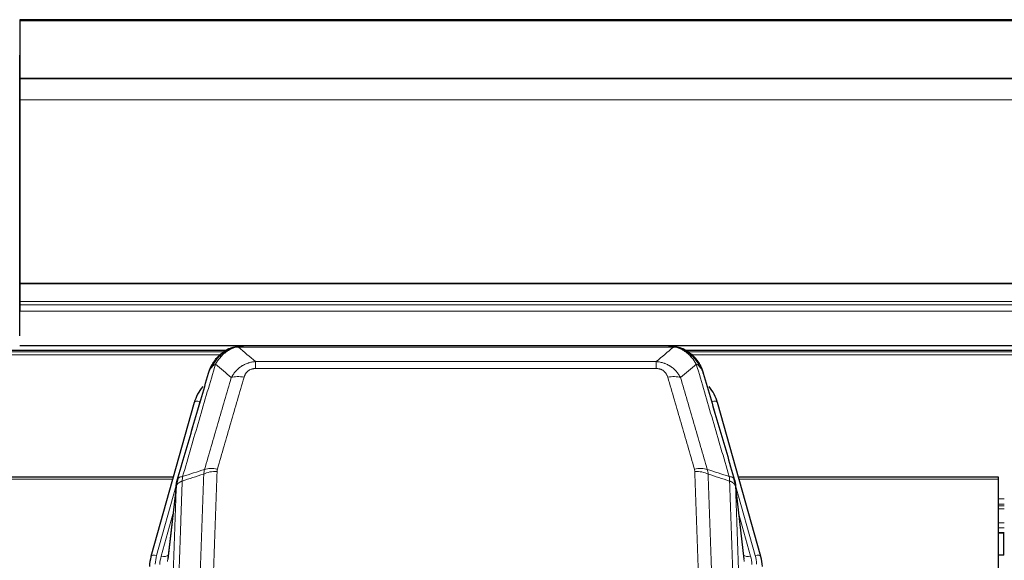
# Model space of a CAD drawing. Header units: inches. Extents: x 0 to 23760, y -13 to 16800.
# Tile 84 of 247: x 6487 to 6991, y 8457 to 8734. Entities that reach past the tile are written whole.
import ezdxf

# ---------------------------------------------------------------- set-up
doc = ezdxf.new("R2010")
doc.units = ezdxf.units.IN
doc.layers.add('254', color=7, linetype='Continuous', true_color=0xffffff)

msp = doc.modelspace()

# ---------------------------------------------------------------- linework, layer by layer
at = {"layer": '254', "color": 2, "linetype": 'Continuous', "lineweight": 25}
for p, q in [((8093.614, 8734.328), (6486.614, 8734.328)), ((6486.614, 8734.328), (6486.614, 8733.783)), ((6486.614, 8733.783), (6486.614, 8704.2)), ((6486.614, 8715.404), (6486.614, 8716.226)), ((6486.614, 8700.648), (6486.614, 8715.404)), ((8093.614, 8704.2), (6486.614, 8704.2)), ((6486.614, 8704.2), (6486.614, 8704.015)), ((8093.614, 8704.019), (6486.614, 8704.019)), ((6486.614, 8704.019), (6486.614, 8693.254)), ((6486.614, 8704.015), (6486.614, 8704.019)), ((6486.614, 8700.604), (6486.614, 8700.648)), ((6486.614, 8676.014), (6486.614, 8700.604)), ((6486.614, 8693.254), (6486.614, 8599.426)), ((6486.614, 8676.019), (6486.614, 8676.014)), ((6486.614, 8592.054), (6486.614, 8676.019)), ((6486.614, 8599.426), (6486.614, 8598.982)), ((6486.614, 8598.982), (6486.614, 8590.069)), ((6486.614, 8584.344), (6486.614, 8592.054)), ((6486.614, 8590.069), (6486.614, 8588.224)), ((6486.614, 8588.224), (6486.614, 8584.983)), ((6486.614, 8572.37), (6486.614, 8584.983)), ((6486.614, 8572.37), (6486.614, 8584.344)), ((6486.614, 8567.525), (8093.614, 8567.526)), ((6819.175, 8567.343), (6601.054, 8567.343)), ((6592.08, 8564.829), (6268.13, 8564.829)), ((6594.112, 8565.867), (6594.012, 8565.839)), ((6826.117, 8565.867), (6826.217, 8565.839)), ((7152.053, 8564.829), (6828.103, 8564.829)), ((6576.061, 8538.252), (6553.887, 8459.365)), ((6866.342, 8459.365), (6844.168, 8538.252)), ((6565.334, 8500.081), (6431.115, 8500.081)), ((6566.923, 8496.564), (6562.508, 8458.045)), ((6857.722, 8458.045), (6853.306, 8496.564)), ((6988.115, 8500.081), (6854.896, 8500.081)), ((6988.115, 8499.05), (6988.115, 8500.081)), ((6988.115, 8353.582), (6988.115, 8499.05)), ((6988.037, 8471.592), (6991.058, 8471.592)), ((6990.865, 8460.032), (6990.865, 8471.593)), ((6553.887, 8459.365), (6553.868, 8459.269)), ((6866.361, 8459.269), (6866.342, 8459.365)), ((6990.865, 8460.032), (6988.111, 8460.032))]:
    msp.add_line(p, q, dxfattribs=at)
at = {"layer": '254', "color": 110, "linetype": 'Continuous', "lineweight": 13}
for p, q in [((8093.614, 8733.783), (6486.614, 8733.783)), ((8093.614, 8693.254), (6486.614, 8693.254)), ((8093.614, 8599.426), (6486.614, 8599.426)), ((8093.614, 8598.982), (6486.614, 8598.982)), ((8093.614, 8590.069), (6486.614, 8590.069)), ((8093.614, 8588.224), (6486.614, 8588.224)), ((8093.614, 8584.983), (6486.614, 8584.983)), ((6821.517, 8566.68), (6598.712, 8566.68)), ((6591.182, 8564.268), (6268.946, 8564.268)), ((6589.223, 8562.655), (6270.987, 8562.655)), ((6594.012, 8565.839), (6593.944, 8565.681)), ((6826.217, 8565.839), (6826.286, 8565.681)), ((7150.665, 8564.268), (6828.92, 8564.268)), ((7149.277, 8562.655), (6830.961, 8562.655)), ((6607.443, 8559.212), (6812.786, 8559.212)), ((6607.443, 8559.212), (6607.443, 8555.679)), ((6812.786, 8559.212), (6812.786, 8555.679)), ((6812.786, 8555.679), (6607.443, 8555.679)), ((6578.949, 8538.825), (6574.224, 8522.014)), ((6846.005, 8522.014), (6841.28, 8538.825)), ((6565.047, 8499.05), (6431.115, 8499.05)), ((6566.848, 8495.773), (6556.775, 8459.939)), ((6863.454, 8459.939), (6853.381, 8495.773)), ((6988.115, 8499.05), (6855.183, 8499.05)), ((6566.794, 8495.052), (6562.417, 8456.872)), ((6857.812, 8456.872), (6853.435, 8495.052)), ((6991.058, 8488.899), (6988.037, 8488.899)), ((6991.058, 8486.202), (6988.037, 8486.202)), ((6991.058, 8485.417), (6988.037, 8485.417)), ((6565.148, 8481.084), (6559.123, 8459.646)), ((6855.081, 8481.084), (6861.107, 8459.646)), ((6991.058, 8483.765), (6988.037, 8483.765)), ((6991.058, 8476.574), (6988.037, 8476.574)), ((6991.058, 8474.097), (6988.037, 8474.097)), ((6991.058, 8471.648), (6988.037, 8471.648))]:
    msp.add_line(p, q, dxfattribs=at)
for centre, major_axis, ratio, start_param, end_param in [((6601.596, 8545.457), (-9.598, 2.808), 0.562843, 4.8755761, 5.6185342), ((6818.633, 8545.457), (9.598, 2.808), 0.562843, 0.6646512, 1.4076092), ((6578.949, 8537.44), (-2.888, 0.812), 0.4480327, 4.837666, 6.2831701), ((6841.28, 8537.44), (-2.888, -0.812), 0.4480327, 3.1416079, 4.5871119), ((6587.748, 8497.402), (9.994, -0.345), 0.559112, 1.5901207, 2.34753), ((6587.935, 8498.575), (9.604, -2.788), 0.5442898, 1.7274916, 2.473129), ((6832.294, 8498.575), (9.604, 2.788), 0.5442898, 0.6684637, 1.414101), ((6832.482, 8497.402), (9.994, 0.345), 0.559112, 0.7940626, 1.551472), ((6556.775, 8458.554), (-2.888, 0.812), 0.4480327, 4.837666, 6.2831701), ((6863.454, 8458.554), (-2.888, -0.812), 0.4480327, 3.1416079, 4.5871119), ((6580.096, 8454.788), (24.033, -0.038), 0.8858289, 2.8989744, 3.1081259), ((6582.443, 8454.495), (24.033, -0.038), 0.8858289, 2.8989744, 3.1081259), ((6559.123, 8461.493), (-3.851, 1.082), 0.4480327, 1.6960734, 2.8915811), ((6861.107, 8461.493), (-3.851, -1.082), 0.4480327, 0.2500116, 1.4455193), ((6837.786, 8454.495), (-24.033, -0.038), 0.8858289, 3.1750594, 3.3842109), ((6840.133, 8454.788), (-24.033, -0.038), 0.8858289, 3.1750594, 3.3842109)]:
    msp.add_ellipse(centre, major_axis=major_axis, ratio=ratio, start_param=start_param, end_param=end_param, dxfattribs=at)
at = {"layer": '254', "color": 2, "linetype": 'Continuous', "lineweight": 25}
for centre, major_axis, ratio, start_param, end_param in [((6602.256, 8532.238), (27.014, -0.465), 0.8900028, 2.5301108, 2.912319), ((6817.973, 8532.238), (-27.014, -0.465), 0.8900028, 3.3708663, 3.7530745), ((6580.096, 8453.402), (27.027, -0.37), 0.8864308, 2.9096812, 3.1188327), ((6840.133, 8453.402), (-27.027, -0.37), 0.8864308, 3.1643526, 3.3735041)]:
    msp.add_ellipse(centre, major_axis=major_axis, ratio=ratio, start_param=start_param, end_param=end_param, dxfattribs=at)
for points, knots in [([(6593.944, 8565.681), (6594.401, 8565.905), (6594.865, 8566.104), (6596.736, 8566.806), (6598.172, 8567.112), (6599.583, 8567.201)], [0, 0, 0, 0, 0.25, 0.25, 1, 1, 1, 1]), ([(6594.112, 8565.867), (6594.69, 8566.117), (6595.278, 8566.336), (6595.959, 8566.551), (6596.046, 8566.578), (6596.134, 8566.604)], [0, 0, 0, 0, 0.8717446, 0.8717446, 1, 1, 1, 1]), ([(6601.254, 8567.341), (6601.24, 8567.341), (6601.212, 8567.342), (6601.17, 8567.342), (6601.129, 8567.343), (6601.09, 8567.343), (6601.051, 8567.343), (6601.014, 8567.343), (6600.978, 8567.343), (6600.943, 8567.342), (6600.908, 8567.342), (6600.875, 8567.341), (6600.843, 8567.341), (6600.812, 8567.34), (6600.782, 8567.339), (6600.753, 8567.338), (6600.725, 8567.337), (6600.698, 8567.336), (6600.673, 8567.335), (6600.648, 8567.333), (6600.624, 8567.332), (6600.602, 8567.331), (6600.58, 8567.33), (6600.559, 8567.329), (6600.54, 8567.328), (6600.522, 8567.327), (6600.504, 8567.325), (6600.488, 8567.324), (6600.473, 8567.323), (6600.459, 8567.322), (6600.445, 8567.321), (6600.433, 8567.321), (6600.422, 8567.32), (6600.412, 8567.319), (6600.404, 8567.318), (6600.396, 8567.318), (6600.389, 8567.317), (6600.383, 8567.317), (6600.378, 8567.316), (6600.366, 8567.315), (6600.345, 8567.314), (6600.316, 8567.311), (6600.288, 8567.308), (6600.259, 8567.306), (6600.231, 8567.303), (6600.204, 8567.3), (6600.176, 8567.297), (6600.149, 8567.294), (6600.123, 8567.291), (6600.096, 8567.288), (6600.07, 8567.285), (6600.045, 8567.281), (6600.02, 8567.278), (6599.995, 8567.275), (6599.97, 8567.271), (6599.946, 8567.268), (6599.922, 8567.264), (6599.898, 8567.26), (6599.875, 8567.257), (6599.852, 8567.253), (6599.829, 8567.249), (6599.807, 8567.245), (6599.785, 8567.241), (6599.763, 8567.238), (6599.741, 8567.234), (6599.72, 8567.23), (6599.7, 8567.226), (6599.679, 8567.222), (6599.659, 8567.217), (6599.64, 8567.213), (6599.62, 8567.209), (6599.601, 8567.205), (6599.589, 8567.202), (6599.583, 8567.201)], [0, 0, 0, 0, 0.0247661, 0.0489206, 0.0724636, 0.0953949, 0.1177147, 0.1394229, 0.1605195, 0.1810045, 0.2008779, 0.2201398, 0.23879, 0.2568287, 0.2742558, 0.2910713, 0.3072753, 0.3228676, 0.3378484, 0.3522176, 0.3659752, 0.3791212, 0.3916556, 0.4035785, 0.4148897, 0.4255894, 0.4356775, 0.445154, 0.454019, 0.4622723, 0.4699141, 0.4769443, 0.4833629, 0.48917, 0.4943654, 0.4989493, 0.5029216, 0.5062824, 0.5090316, 0.5111692, 0.5284651, 0.5456049, 0.5625886, 0.5794163, 0.5960881, 0.612604, 0.6289642, 0.6451687, 0.6612176, 0.6771111, 0.6928491, 0.7084319, 0.7238594, 0.7391318, 0.7542492, 0.7692118, 0.7840195, 0.7986726, 0.8131712, 0.8275153, 0.8417051, 0.8557408, 0.8696224, 0.8833501, 0.8969241, 0.9103445, 0.9236114, 0.936725, 0.9496856, 0.9624932, 0.975148, 0.9876502, 1, 1, 1, 1]), ([(6818.975, 8567.341), (6819.049, 8567.343), (6819.123, 8567.343), (6819.419, 8567.343), (6819.641, 8567.334), (6820.068, 8567.299), (6820.274, 8567.273), (6820.526, 8567.227), (6820.587, 8567.214), (6820.647, 8567.201)], [0, 0, 0, 0, 0.125, 0.125, 0.5, 0.5, 0.875, 0.875, 1, 1, 1, 1]), ([(6820.647, 8567.201), (6822.057, 8567.112), (6823.494, 8566.806), (6825.364, 8566.104), (6825.828, 8565.905), (6826.286, 8565.681)], [0, 0, 0, 0, 0.75, 0.75, 1, 1, 1, 1]), ([(6824.119, 8566.597), (6824.199, 8566.573), (6824.278, 8566.548), (6824.951, 8566.336), (6825.539, 8566.117), (6826.117, 8565.867)], [0, 0, 0, 0, 0.1180686, 0.1180686, 1, 1, 1, 1]), ([(6584.032, 8555.047), (6584.644, 8556.786), (6585.54, 8558.475), (6587.07, 8560.511), (6587.48, 8561.002), (6587.914, 8561.471)], [0, 0, 0, 0, 0.75, 0.75, 1, 1, 1, 1]), ([(6587.535, 8561.001), (6587.592, 8561.103), (6587.661, 8561.206), (6587.797, 8561.362), (6587.853, 8561.418), (6587.914, 8561.471)], [0, 0, 0, 0, 0.6295096, 0.6295096, 1, 1, 1, 1]), ([(6587.914, 8561.471), (6588.132, 8561.706), (6588.356, 8561.935), (6589.229, 8562.785), (6589.92, 8563.366), (6590.647, 8563.892)], [0, 0, 0, 0, 0.2626999, 0.2626999, 1, 1, 1, 1]), ([(6588.9, 8561.956), (6589.086, 8562.15), (6589.275, 8562.341), (6590.047, 8563.084), (6590.657, 8563.6), (6591.927, 8564.538), (6592.586, 8564.96), (6593.488, 8565.452), (6593.715, 8565.57), (6593.944, 8565.681)], [0, 0, 0, 0, 0.125, 0.125, 0.5, 0.5, 0.875, 0.875, 1, 1, 1, 1]), ([(6826.286, 8565.681), (6826.514, 8565.57), (6826.742, 8565.452), (6827.643, 8564.96), (6828.302, 8564.538), (6829.572, 8563.6), (6830.182, 8563.084), (6830.954, 8562.341), (6831.143, 8562.15), (6831.329, 8561.956)], [0, 0, 0, 0, 0.125, 0.125, 0.5, 0.5, 0.875, 0.875, 1, 1, 1, 1]), ([(6829.804, 8563.729), (6830.45, 8563.246), (6831.066, 8562.721), (6831.874, 8561.935), (6832.097, 8561.706), (6832.315, 8561.471)], [0, 0, 0, 0, 0.7159091, 0.7159091, 1, 1, 1, 1]), ([(6832.745, 8560.904), (6832.723, 8560.948), (6832.7, 8560.992), (6832.621, 8561.127), (6832.559, 8561.218), (6832.433, 8561.362), (6832.376, 8561.418), (6832.315, 8561.471)], [0, 0, 0, 0, 0.2280377, 0.2280377, 0.6912151, 0.6912151, 1, 1, 1, 1]), ([(6832.315, 8561.471), (6832.75, 8561.002), (6833.16, 8560.511), (6834.689, 8558.475), (6835.585, 8556.786), (6836.197, 8555.047)], [0, 0, 0, 0, 0.25, 0.25, 1, 1, 1, 1]), ([(6583.393, 8553.272), (6583.399, 8553.294), (6583.41, 8553.339), (6583.428, 8553.404), (6583.447, 8553.47), (6583.465, 8553.535), (6583.484, 8553.6), (6583.503, 8553.665), (6583.521, 8553.73), (6583.541, 8553.794), (6583.56, 8553.858), (6583.579, 8553.921), (6583.599, 8553.985), (6583.619, 8554.048), (6583.639, 8554.11), (6583.659, 8554.173), (6583.679, 8554.235), (6583.699, 8554.297), (6583.72, 8554.358), (6583.741, 8554.42), (6583.761, 8554.481), (6583.782, 8554.542), (6583.803, 8554.602), (6583.825, 8554.662), (6583.846, 8554.722), (6583.867, 8554.782), (6583.889, 8554.841), (6583.911, 8554.9), (6583.933, 8554.959), (6583.955, 8555.017), (6583.977, 8555.075), (6583.999, 8555.133), (6584.021, 8555.191), (6584.044, 8555.248), (6584.066, 8555.305), (6584.089, 8555.362), (6584.112, 8555.418), (6584.134, 8555.474), (6584.157, 8555.53), (6584.18, 8555.586), (6584.203, 8555.641), (6584.227, 8555.696), (6584.25, 8555.751), (6584.273, 8555.805), (6584.297, 8555.86), (6584.32, 8555.914), (6584.344, 8555.967), (6584.368, 8556.02), (6584.392, 8556.074), (6584.415, 8556.126), (6584.439, 8556.179), (6584.463, 8556.231), (6584.487, 8556.283), (6584.511, 8556.335), (6584.536, 8556.386), (6584.56, 8556.437), (6584.584, 8556.488), (6584.609, 8556.538), (6584.633, 8556.589), (6584.657, 8556.639), (6584.682, 8556.688), (6584.707, 8556.738), (6584.731, 8556.787), (6584.756, 8556.836), (6584.78, 8556.884), (6584.805, 8556.933), (6584.824, 8556.969), (6584.834, 8556.989), (6584.836, 8556.993)], [0, 0, 0, 0, 0.0171812, 0.0343046, 0.0513704, 0.0683783, 0.0853286, 0.1022212, 0.119056, 0.1358331, 0.1525524, 0.1692141, 0.185818, 0.2023642, 0.2188526, 0.2352834, 0.2516564, 0.2679717, 0.2842292, 0.3004291, 0.3165712, 0.3326555, 0.3486822, 0.3646511, 0.3805623, 0.3964158, 0.4122116, 0.4279496, 0.4436299, 0.4592525, 0.4748173, 0.4903244, 0.5057738, 0.5211655, 0.5364994, 0.5517757, 0.5669942, 0.5821549, 0.597258, 0.6123033, 0.6272909, 0.6422208, 0.6570929, 0.6719073, 0.686664, 0.701363, 0.7160042, 0.7305878, 0.7451136, 0.7595816, 0.773992, 0.7883446, 0.8026395, 0.8168767, 0.8310561, 0.8451778, 0.8592418, 0.8732481, 0.8871967, 0.9010875, 0.9149206, 0.928696, 0.9424136, 0.9560736, 0.9696758, 0.9832203, 0.996707, 1, 1, 1, 1]), ([(6832.805, 8560.769), (6832.816, 8560.756), (6832.84, 8560.73), (6832.875, 8560.69), (6832.91, 8560.649), (6832.946, 8560.608), (6832.982, 8560.566), (6833.019, 8560.523), (6833.056, 8560.48), (6833.093, 8560.435), (6833.131, 8560.391), (6833.169, 8560.345), (6833.207, 8560.299), (6833.246, 8560.251), (6833.285, 8560.204), (6833.324, 8560.155), (6833.364, 8560.106), (6833.404, 8560.056), (6833.445, 8560.005), (6833.486, 8559.953), (6833.527, 8559.901), (6833.568, 8559.848), (6833.61, 8559.794), (6833.651, 8559.739), (6833.694, 8559.684), (6833.736, 8559.628), (6833.779, 8559.571), (6833.822, 8559.513), (6833.865, 8559.454), (6833.908, 8559.395), (6833.952, 8559.334), (6833.996, 8559.273), (6834.04, 8559.212), (6834.084, 8559.149), (6834.129, 8559.086), (6834.173, 8559.021), (6834.218, 8558.956), (6834.263, 8558.89), (6834.308, 8558.823), (6834.353, 8558.756), (6834.399, 8558.687), (6834.444, 8558.618), (6834.49, 8558.548), (6834.536, 8558.477), (6834.582, 8558.405), (6834.628, 8558.332), (6834.674, 8558.258), (6834.72, 8558.184), (6834.766, 8558.108), (6834.812, 8558.032), (6834.858, 8557.955), (6834.904, 8557.877), (6834.951, 8557.798), (6834.997, 8557.718), (6835.043, 8557.637), (6835.089, 8557.555), (6835.135, 8557.473), (6835.182, 8557.389), (6835.228, 8557.305), (6835.274, 8557.22), (6835.319, 8557.133), (6835.365, 8557.046), (6835.411, 8556.958), (6835.457, 8556.869), (6835.502, 8556.779), (6835.547, 8556.688), (6835.593, 8556.596), (6835.637, 8556.504), (6835.682, 8556.41), (6835.727, 8556.315), (6835.771, 8556.219), (6835.815, 8556.123), (6835.859, 8556.025), (6835.903, 8555.927), (6835.946, 8555.827), (6835.99, 8555.727), (6836.032, 8555.626), (6836.075, 8555.523), (6836.117, 8555.42), (6836.159, 8555.316), (6836.2, 8555.21), (6836.242, 8555.104), (6836.282, 8554.997), (6836.323, 8554.889), (6836.363, 8554.78), (6836.402, 8554.67), (6836.441, 8554.558), (6836.48, 8554.446), (6836.518, 8554.333), (6836.555, 8554.219), (6836.593, 8554.104), (6836.629, 8553.988), (6836.665, 8553.871), (6836.701, 8553.754), (6836.736, 8553.635), (6836.77, 8553.515), (6836.804, 8553.394), (6836.826, 8553.313), (6836.837, 8553.272)], [0, 0, 0, 0, 0.0060657, 0.012223, 0.0184718, 0.0248123, 0.0312443, 0.0377679, 0.0443831, 0.0510899, 0.0578883, 0.0647782, 0.0717598, 0.0788329, 0.0859977, 0.093254, 0.1006019, 0.1080414, 0.1155725, 0.1231952, 0.1309095, 0.1387154, 0.1466129, 0.1546019, 0.1626826, 0.1708549, 0.1791188, 0.1874742, 0.1959213, 0.20446, 0.2130903, 0.2218121, 0.2306256, 0.2395307, 0.2485274, 0.2576156, 0.2667955, 0.276067, 0.2854301, 0.2948848, 0.3044311, 0.314069, 0.3237985, 0.3336196, 0.3435324, 0.3535367, 0.3636326, 0.3738202, 0.3840993, 0.3944701, 0.4049324, 0.4154864, 0.426132, 0.4368691, 0.4476979, 0.4586183, 0.4696303, 0.480734, 0.4919292, 0.503216, 0.5145945, 0.5260645, 0.5376262, 0.5492795, 0.5610244, 0.5728609, 0.584789, 0.5968087, 0.60892, 0.621123, 0.6334175, 0.6458037, 0.6582815, 0.6708509, 0.6835119, 0.6962645, 0.7091087, 0.7220445, 0.735072, 0.748191, 0.7614017, 0.774704, 0.7880979, 0.8015834, 0.8151605, 0.8288293, 0.8425896, 0.8564416, 0.8703852, 0.8844204, 0.8985472, 0.9127656, 0.9270756, 0.9414773, 0.9559705, 0.9705554, 0.9852319, 1, 1, 1, 1]), ([(6567.35, 8498.503), (6570.036, 8507.714), (6572.716, 8516.884), (6576.726, 8530.577), (6578.062, 8535.131), (6580.73, 8544.217), (6582.062, 8548.75), (6583.393, 8553.272)], [0, 0, 0, 0, 0.5, 0.5, 0.75, 0.75, 1, 1, 1, 1]), ([(6583.393, 8553.272), (6583.477, 8553.733), (6583.619, 8554.184), (6583.882, 8554.763), (6583.954, 8554.906), (6584.032, 8555.047)], [0, 0, 0, 0, 0.75, 0.75, 1, 1, 1, 1]), ([(6836.837, 8553.272), (6836.779, 8553.583), (6836.697, 8553.887), (6836.484, 8554.479), (6836.352, 8554.768), (6836.197, 8555.047)], [0, 0, 0, 0, 0.5, 0.5, 1, 1, 1, 1]), ([(6836.837, 8553.272), (6838.167, 8548.75), (6839.5, 8544.217), (6842.167, 8535.131), (6843.503, 8530.577), (6847.514, 8516.884), (6850.193, 8507.714), (6852.879, 8498.503)], [0, 0, 0, 0, 0.25, 0.25, 0.5, 0.5, 1, 1, 1, 1]), ([(6566.794, 8495.052), (6566.794, 8495.063), (6566.796, 8495.103), (6566.799, 8495.189), (6566.806, 8495.328), (6566.818, 8495.521), (6566.836, 8495.767), (6566.865, 8496.066), (6566.907, 8496.418), (6566.951, 8496.718), (6566.989, 8496.949), (6567.014, 8497.092), (6567.041, 8497.231), (6567.067, 8497.366), (6567.095, 8497.498), (6567.123, 8497.625), (6567.151, 8497.748), (6567.179, 8497.868), (6567.208, 8497.983), (6567.236, 8498.095), (6567.265, 8498.202), (6567.293, 8498.306), (6567.322, 8498.406), (6567.341, 8498.471), (6567.35, 8498.503)], [0, 0, 0, 0, 0.0092499, 0.0337179, 0.073404, 0.128308, 0.1984299, 0.2837694, 0.3843264, 0.5001005, 0.5424888, 0.5838484, 0.6241794, 0.6634821, 0.7017567, 0.7390032, 0.7752221, 0.8104134, 0.8445775, 0.8777146, 0.909825, 0.9409091, 0.9709673, 1, 1, 1, 1]), ([(6852.879, 8498.503), (6852.884, 8498.486), (6852.894, 8498.451), (6852.909, 8498.399), (6852.925, 8498.346), (6852.94, 8498.291), (6852.955, 8498.235), (6852.971, 8498.179), (6852.986, 8498.121), (6853.001, 8498.061), (6853.017, 8498.001), (6853.032, 8497.94), (6853.047, 8497.877), (6853.063, 8497.814), (6853.078, 8497.749), (6853.093, 8497.683), (6853.108, 8497.616), (6853.123, 8497.548), (6853.138, 8497.479), (6853.153, 8497.408), (6853.168, 8497.336), (6853.182, 8497.264), (6853.196, 8497.19), (6853.21, 8497.115), (6853.224, 8497.038), (6853.238, 8496.961), (6853.251, 8496.882), (6853.272, 8496.756), (6853.298, 8496.587), (6853.326, 8496.38), (6853.35, 8496.188), (6853.369, 8496.01), (6853.385, 8495.848), (6853.398, 8495.701), (6853.408, 8495.569), (6853.416, 8495.452), (6853.422, 8495.35), (6853.426, 8495.263), (6853.43, 8495.191), (6853.432, 8495.135), (6853.434, 8495.094), (6853.435, 8495.068), (6853.435, 8495.056), (6853.435, 8495.052)], [0, 0, 0, 0, 0.0155037, 0.0313049, 0.0474035, 0.0637997, 0.0804935, 0.097485, 0.1147743, 0.1323613, 0.1502462, 0.1684289, 0.1869096, 0.2056883, 0.224765, 0.2441397, 0.2638126, 0.2837835, 0.3040527, 0.32462, 0.3454856, 0.3666494, 0.3881116, 0.409872, 0.4319308, 0.454288, 0.4769435, 0.4998975, 0.5635611, 0.6228928, 0.6778927, 0.7285606, 0.7748966, 0.8169007, 0.8545729, 0.8879131, 0.9169214, 0.9415977, 0.9619421, 0.9779545, 0.989635, 0.9969835, 1, 1, 1, 1])]:
    msp.add_open_spline(points, degree=3, knots=knots, dxfattribs=at)
at = {"layer": '254', "color": 110, "linetype": 'Continuous', "lineweight": 13}
for points, knots in [([(6594.094, 8565.287), (6594.454, 8565.482), (6594.822, 8565.658), (6596.315, 8566.285), (6597.492, 8566.579), (6598.712, 8566.68)], [0, 0, 0, 0, 0.25, 0.25, 1, 1, 1, 1]), ([(6599.583, 8567.201), (6599.575, 8567.199), (6599.559, 8567.195), (6599.535, 8567.19), (6599.512, 8567.184), (6599.489, 8567.178), (6599.466, 8567.172), (6599.444, 8567.166), (6599.422, 8567.16), (6599.4, 8567.154), (6599.379, 8567.148), (6599.358, 8567.142), (6599.337, 8567.135), (6599.317, 8567.129), (6599.297, 8567.122), (6599.277, 8567.116), (6599.258, 8567.109), (6599.239, 8567.102), (6599.22, 8567.095), (6599.202, 8567.088), (6599.184, 8567.081), (6599.166, 8567.074), (6599.149, 8567.067), (6599.132, 8567.06), (6599.115, 8567.053), (6599.099, 8567.045), (6599.083, 8567.038), (6599.067, 8567.03), (6599.052, 8567.023), (6599.037, 8567.015), (6599.022, 8567.007), (6599.008, 8567), (6598.994, 8566.992), (6598.98, 8566.984), (6598.967, 8566.976), (6598.954, 8566.968), (6598.941, 8566.96), (6598.929, 8566.951), (6598.917, 8566.943), (6598.905, 8566.935), (6598.894, 8566.926), (6598.883, 8566.918), (6598.872, 8566.91), (6598.861, 8566.901), (6598.851, 8566.892), (6598.842, 8566.884), (6598.832, 8566.875), (6598.823, 8566.866), (6598.815, 8566.857), (6598.806, 8566.849), (6598.798, 8566.84), (6598.79, 8566.831), (6598.783, 8566.822), (6598.776, 8566.813), (6598.769, 8566.803), (6598.763, 8566.794), (6598.757, 8566.785), (6598.751, 8566.776), (6598.746, 8566.766), (6598.74, 8566.757), (6598.736, 8566.748), (6598.731, 8566.738), (6598.727, 8566.729), (6598.723, 8566.719), (6598.72, 8566.71), (6598.717, 8566.7), (6598.714, 8566.69), (6598.713, 8566.684), (6598.712, 8566.68)], [0, 0, 0, 0, 0.0185022, 0.0368847, 0.0551481, 0.073293, 0.0913199, 0.1092294, 0.1270222, 0.1446988, 0.1622598, 0.1797059, 0.1970378, 0.2142561, 0.2313614, 0.2483544, 0.265236, 0.2820066, 0.2986672, 0.3152184, 0.331661, 0.3479958, 0.3642235, 0.380345, 0.3963611, 0.4122725, 0.4280803, 0.4437851, 0.459388, 0.4748898, 0.4902915, 0.5055939, 0.5207981, 0.535905, 0.5509156, 0.565831, 0.5806521, 0.5953801, 0.6100159, 0.6245607, 0.6390157, 0.6533819, 0.6676604, 0.6818526, 0.6959596, 0.7099825, 0.7239227, 0.7377815, 0.75156, 0.7652597, 0.7788818, 0.7924277, 0.8058989, 0.8192966, 0.8326224, 0.8458776, 0.8590638, 0.8721825, 0.8852351, 0.8982233, 0.9111485, 0.9240124, 0.9368166, 0.9495628, 0.9622525, 0.9748874, 0.9874694, 1, 1, 1, 1]), ([(6820.647, 8567.201), (6820.765, 8567.174), (6820.875, 8567.143), (6821.124, 8567.056), (6821.249, 8566.995), (6821.435, 8566.853), (6821.496, 8566.772), (6821.517, 8566.68)], [0, 0, 0, 0, 0.25, 0.25, 0.625, 0.625, 1, 1, 1, 1]), ([(6821.517, 8566.68), (6822.738, 8566.579), (6823.914, 8566.285), (6825.408, 8565.658), (6825.775, 8565.482), (6826.135, 8565.287)], [0, 0, 0, 0, 0.75, 0.75, 1, 1, 1, 1]), ([(6585.242, 8556.631), (6585.941, 8558.084), (6586.811, 8559.478), (6588.172, 8561.161), (6588.529, 8561.567), (6588.9, 8561.956)], [0, 0, 0, 0, 0.75, 0.75, 1, 1, 1, 1]), ([(6586.949, 8557.961), (6587.642, 8559.077), (6588.409, 8560.174), (6589.535, 8561.524), (6589.826, 8561.852), (6590.125, 8562.168)], [0, 0, 0, 0, 0.75, 0.75, 1, 1, 1, 1]), ([(6587.914, 8561.471), (6587.945, 8561.498), (6587.978, 8561.524), (6588.112, 8561.625), (6588.225, 8561.695), (6588.475, 8561.817), (6588.611, 8561.869), (6588.802, 8561.929), (6588.851, 8561.943), (6588.9, 8561.956)], [0, 0, 0, 0, 0.125, 0.125, 0.5, 0.5, 0.875, 0.875, 1, 1, 1, 1]), ([(6588.9, 8561.956), (6588.999, 8561.982), (6589.1, 8562.005), (6589.357, 8562.056), (6589.515, 8562.079), (6589.825, 8562.124), (6589.979, 8562.144), (6590.125, 8562.168)], [0, 0, 0, 0, 0.25, 0.25, 0.625, 0.625, 1, 1, 1, 1]), ([(6590.125, 8562.168), (6590.274, 8562.327), (6590.426, 8562.482), (6591.04, 8563.091), (6591.519, 8563.519), (6592.513, 8564.305), (6593.028, 8564.664), (6593.735, 8565.088), (6593.914, 8565.19), (6594.094, 8565.287)], [0, 0, 0, 0, 0.125, 0.125, 0.5, 0.5, 0.875, 0.875, 1, 1, 1, 1]), ([(6593.944, 8565.681), (6593.942, 8565.652), (6593.944, 8565.619), (6593.957, 8565.534), (6593.973, 8565.478), (6594.021, 8565.374), (6594.053, 8565.326), (6594.094, 8565.287)], [0, 0, 0, 0, 0.25, 0.25, 0.625, 0.625, 1, 1, 1, 1]), ([(6826.286, 8565.681), (6826.287, 8565.652), (6826.285, 8565.619), (6826.272, 8565.534), (6826.256, 8565.478), (6826.208, 8565.374), (6826.176, 8565.326), (6826.135, 8565.287)], [0, 0, 0, 0, 0.25, 0.25, 0.625, 0.625, 1, 1, 1, 1]), ([(6826.135, 8565.287), (6826.316, 8565.19), (6826.494, 8565.088), (6827.201, 8564.664), (6827.716, 8564.305), (6828.71, 8563.519), (6829.189, 8563.091), (6829.804, 8562.482), (6829.955, 8562.327), (6830.105, 8562.168)], [0, 0, 0, 0, 0.125, 0.125, 0.5, 0.5, 0.875, 0.875, 1, 1, 1, 1]), ([(6831.329, 8561.956), (6831.23, 8561.982), (6831.129, 8562.005), (6830.872, 8562.056), (6830.715, 8562.079), (6830.404, 8562.124), (6830.251, 8562.144), (6830.105, 8562.168)], [0, 0, 0, 0, 0.25, 0.25, 0.625, 0.625, 1, 1, 1, 1]), ([(6830.105, 8562.168), (6830.403, 8561.852), (6830.694, 8561.524), (6831.821, 8560.174), (6832.587, 8559.077), (6833.28, 8557.961)], [0, 0, 0, 0, 0.25, 0.25, 1, 1, 1, 1]), ([(6832.315, 8561.471), (6832.284, 8561.498), (6832.252, 8561.524), (6832.117, 8561.625), (6832.004, 8561.695), (6831.755, 8561.817), (6831.618, 8561.869), (6831.427, 8561.929), (6831.378, 8561.943), (6831.329, 8561.956)], [0, 0, 0, 0, 0.125, 0.125, 0.5, 0.5, 0.875, 0.875, 1, 1, 1, 1]), ([(6831.329, 8561.956), (6831.7, 8561.567), (6832.057, 8561.161), (6833.418, 8559.478), (6834.289, 8558.084), (6834.987, 8556.631)], [0, 0, 0, 0, 0.25, 0.25, 1, 1, 1, 1]), ([(6586.949, 8557.961), (6585.551, 8553.207), (6584.152, 8548.441), (6581.35, 8538.885), (6579.947, 8534.095), (6575.733, 8519.692), (6572.917, 8510.045), (6570.095, 8500.352)], [0, 0, 0, 0, 0.25, 0.25, 0.5, 0.5, 1, 1, 1, 1]), ([(6584.032, 8555.047), (6584.071, 8555.117), (6584.111, 8555.187), (6584.279, 8555.465), (6584.418, 8555.669), (6584.721, 8556.065), (6584.885, 8556.258), (6585.121, 8556.508), (6585.181, 8556.57), (6585.242, 8556.631)], [0, 0, 0, 0, 0.125, 0.125, 0.5, 0.5, 0.875, 0.875, 1, 1, 1, 1]), ([(6585.242, 8556.631), (6585.365, 8556.753), (6585.493, 8556.873), (6585.825, 8557.164), (6586.036, 8557.333), (6586.478, 8557.658), (6586.709, 8557.813), (6586.949, 8557.961)], [0, 0, 0, 0, 0.25, 0.25, 0.625, 0.625, 1, 1, 1, 1]), ([(6595.016, 8550.999), (6595.314, 8551.567), (6595.64, 8552.114), (6596.353, 8553.166), (6596.74, 8553.67), (6597.368, 8554.392), (6597.64, 8554.686), (6597.925, 8554.97), (6598.04, 8555.083), (6598.098, 8555.14), (6598.274, 8555.306), (6598.393, 8555.415), (6598.995, 8555.951), (6599.504, 8556.348), (6600.176, 8556.803), (6600.313, 8556.891), (6600.52, 8557.022), (6600.589, 8557.064), (6600.729, 8557.149), (6600.799, 8557.19), (6601.151, 8557.395), (6601.438, 8557.549), (6602.314, 8557.983), (6602.919, 8558.233), (6603.622, 8558.47), (6603.701, 8558.495), (6603.859, 8558.546), (6603.938, 8558.57), (6604.176, 8558.642), (6604.335, 8558.687), (6604.815, 8558.814), (6605.137, 8558.888), (6606.113, 8559.079), (6606.773, 8559.166), (6607.443, 8559.212)], [0, 0, 0, 0, 0.125, 0.125, 0.25, 0.25, 0.3125, 0.328125, 0.328125, 0.34375, 0.34375, 0.375, 0.375, 0.5, 0.5, 0.53125, 0.53125, 0.546875, 0.546875, 0.5625, 0.5625, 0.625, 0.625, 0.75, 0.75, 0.765625, 0.765625, 0.78125, 0.78125, 0.8125, 0.8125, 0.875, 0.875, 1, 1, 1, 1]), ([(6812.786, 8559.212), (6813.121, 8559.189), (6813.454, 8559.156), (6814.117, 8559.069), (6814.445, 8559.015), (6815.421, 8558.823), (6816.059, 8558.654), (6816.761, 8558.418), (6816.839, 8558.391), (6816.995, 8558.335), (6817.072, 8558.307), (6817.304, 8558.22), (6817.457, 8558.16), (6817.911, 8557.972), (6818.506, 8557.703), (6819.079, 8557.395), (6819.5, 8557.15), (6819.709, 8557.024), (6819.914, 8556.892), (6820.05, 8556.803), (6820.118, 8556.758), (6820.724, 8556.349), (6821.232, 8555.953), (6821.951, 8555.314), (6822.183, 8555.093), (6822.522, 8554.751), (6822.633, 8554.635), (6822.851, 8554.399), (6822.959, 8554.28), (6823.486, 8553.674), (6823.874, 8553.168), (6824.589, 8552.114), (6824.916, 8551.566), (6825.213, 8550.999)], [0, 0, 0, 0, 0.0625, 0.0625, 0.125, 0.125, 0.25, 0.25, 0.265625, 0.265625, 0.28125, 0.28125, 0.3125, 0.3125, 0.375, 0.4375, 0.4375, 0.46875, 0.484375, 0.484375, 0.5, 0.5, 0.625, 0.625, 0.6875, 0.6875, 0.71875, 0.71875, 0.75, 0.75, 0.875, 0.875, 1, 1, 1, 1]), ([(6850.134, 8500.352), (6847.312, 8510.045), (6844.496, 8519.692), (6840.283, 8534.095), (6838.88, 8538.885), (6836.077, 8548.441), (6834.678, 8553.207), (6833.28, 8557.961)], [0, 0, 0, 0, 0.5, 0.5, 0.75, 0.75, 1, 1, 1, 1]), ([(6834.987, 8556.631), (6834.741, 8556.878), (6834.475, 8557.113), (6833.904, 8557.558), (6833.601, 8557.767), (6833.28, 8557.961)], [0, 0, 0, 0, 0.5, 0.5, 1, 1, 1, 1]), ([(6836.197, 8555.047), (6836.041, 8555.332), (6835.861, 8555.607), (6835.457, 8556.136), (6835.232, 8556.39), (6834.987, 8556.631)], [0, 0, 0, 0, 0.5, 0.5, 1, 1, 1, 1]), ([(6581.339, 8504.002), (6583.627, 8511.895), (6585.911, 8519.758), (6589.33, 8531.508), (6590.469, 8535.417), (6592.744, 8543.22), (6593.881, 8547.113), (6595.016, 8550.999)], [0, 0, 0, 0, 0.5, 0.5, 0.75, 0.75, 1, 1, 1, 1]), ([(6601.596, 8551.244), (6600.462, 8547.352), (6599.327, 8543.452), (6597.055, 8535.637), (6595.917, 8531.722), (6592.502, 8519.954), (6590.221, 8512.078), (6587.935, 8504.173)], [0, 0, 0, 0, 0.25, 0.25, 0.5, 0.5, 1, 1, 1, 1]), ([(6601.596, 8551.244), (6601.617, 8551.316), (6601.639, 8551.388), (6601.686, 8551.531), (6601.71, 8551.603), (6601.785, 8551.816), (6601.84, 8551.957), (6601.957, 8552.235), (6602.021, 8552.372), (6602.158, 8552.644), (6602.231, 8552.778), (6602.388, 8553.042), (6602.472, 8553.173), (6602.607, 8553.365), (6602.654, 8553.428), (6602.75, 8553.554), (6602.8, 8553.617), (6602.954, 8553.801), (6603.062, 8553.92), (6603.29, 8554.149), (6603.41, 8554.259), (6603.599, 8554.418), (6603.696, 8554.496), (6603.797, 8554.571), (6603.866, 8554.62), (6603.9, 8554.645), (6604.075, 8554.765), (6604.219, 8554.854), (6604.666, 8555.103), (6604.983, 8555.242), (6605.403, 8555.382), (6605.488, 8555.408), (6605.661, 8555.457), (6605.748, 8555.479), (6606.01, 8555.541), (6606.185, 8555.575), (6606.54, 8555.628), (6606.719, 8555.647), (6607.079, 8555.673), (6607.261, 8555.679), (6607.443, 8555.679)], [0, 0, 0, 0, 0.03125, 0.03125, 0.0625, 0.0625, 0.125, 0.125, 0.1875, 0.1875, 0.25, 0.25, 0.3125, 0.3125, 0.34375, 0.34375, 0.375, 0.375, 0.4375, 0.4375, 0.5, 0.5, 0.53125, 0.546875, 0.546875, 0.5625, 0.5625, 0.625, 0.625, 0.75, 0.75, 0.78125, 0.78125, 0.8125, 0.8125, 0.875, 0.875, 0.9375, 0.9375, 1, 1, 1, 1]), ([(6812.786, 8555.679), (6812.968, 8555.679), (6813.151, 8555.673), (6813.515, 8555.647), (6813.694, 8555.627), (6814.05, 8555.573), (6814.225, 8555.54), (6814.572, 8555.458), (6814.743, 8555.409), (6814.954, 8555.339), (6814.996, 8555.325), (6815.08, 8555.295), (6815.204, 8555.248), (6815.326, 8555.198), (6815.564, 8555.093), (6815.872, 8554.94), (6816.159, 8554.762), (6816.332, 8554.642), (6816.367, 8554.618), (6816.435, 8554.569), (6816.469, 8554.543), (6816.569, 8554.467), (6816.633, 8554.415), (6816.823, 8554.256), (6816.942, 8554.146), (6817.169, 8553.918), (6817.276, 8553.8), (6817.479, 8553.557), (6817.574, 8553.432), (6817.687, 8553.271), (6817.71, 8553.239), (6817.754, 8553.174), (6817.775, 8553.142), (6817.839, 8553.043), (6817.88, 8552.977), (6817.999, 8552.778), (6818.072, 8552.643), (6818.209, 8552.371), (6818.273, 8552.233), (6818.449, 8551.816), (6818.549, 8551.532), (6818.633, 8551.244)], [0, 0, 0, 0, 0.0625, 0.0625, 0.125, 0.125, 0.1875, 0.1875, 0.25, 0.25, 0.265625, 0.265625, 0.28125, 0.3125, 0.3125, 0.375, 0.4375, 0.4375, 0.453125, 0.453125, 0.46875, 0.46875, 0.5, 0.5, 0.5625, 0.5625, 0.625, 0.625, 0.6875, 0.6875, 0.703125, 0.703125, 0.71875, 0.71875, 0.75, 0.75, 0.8125, 0.8125, 0.875, 0.875, 1, 1, 1, 1]), ([(6832.294, 8504.173), (6830.009, 8512.078), (6827.727, 8519.954), (6824.312, 8531.722), (6823.175, 8535.637), (6820.902, 8543.452), (6819.767, 8547.352), (6818.633, 8551.244)], [0, 0, 0, 0, 0.5, 0.5, 0.75, 0.75, 1, 1, 1, 1]), ([(6825.213, 8550.999), (6826.348, 8547.113), (6827.485, 8543.22), (6829.76, 8535.417), (6830.899, 8531.508), (6834.318, 8519.758), (6836.602, 8511.895), (6838.89, 8504.002)], [0, 0, 0, 0, 0.25, 0.25, 0.5, 0.5, 1, 1, 1, 1]), ([(6568.906, 8183.032), (6569.464, 8196.845), (6570.566, 8224.34), (6572.176, 8265.192), (6573.22, 8292.166), (6573.991, 8312.299), (6574.374, 8322.341), (6574.753, 8332.346), (6575.005, 8339.008), (6575.13, 8342.335), (6575.754, 8358.949), (6576.246, 8372.169), (6576.973, 8391.894), (6577.213, 8398.449), (6577.689, 8411.524), (6577.925, 8418.042), (6578.628, 8437.54), (6579.55, 8463.387), (6580.442, 8488.932), (6580.88, 8501.63)], [0, 0, 0, 0, 0.125, 0.25, 0.375, 0.375, 0.4375, 0.46875, 0.46875, 0.5, 0.5, 0.625, 0.625, 0.6875, 0.6875, 0.75, 0.75, 0.875, 1, 1, 1, 1]), ([(6587.748, 8502.996), (6587.31, 8490.282), (6586.42, 8464.704), (6585.499, 8438.824), (6584.797, 8419.302), (6584.561, 8412.775), (6584.085, 8399.684), (6583.845, 8393.12), (6583.12, 8373.371), (6582.629, 8360.134), (6582.005, 8343.498), (6581.88, 8340.167), (6581.629, 8333.497), (6581.25, 8323.479), (6580.868, 8313.424), (6580.097, 8293.266), (6579.055, 8266.257), (6577.447, 8225.353), (6576.347, 8197.823), (6575.789, 8183.993)], [0, 0, 0, 0, 0.125, 0.25, 0.25, 0.3125, 0.3125, 0.375, 0.375, 0.5, 0.5, 0.53125, 0.53125, 0.5625, 0.625, 0.625, 0.75, 0.875, 1, 1, 1, 1]), ([(6587.748, 8502.996), (6587.754, 8503.194), (6587.773, 8503.392), (6587.836, 8503.784), (6587.879, 8503.979), (6587.935, 8504.173)], [0, 0, 0, 0, 0.5, 0.5, 1, 1, 1, 1]), ([(6832.294, 8504.173), (6832.35, 8503.979), (6832.393, 8503.784), (6832.456, 8503.392), (6832.475, 8503.194), (6832.482, 8502.996)], [0, 0, 0, 0, 0.5, 0.5, 1, 1, 1, 1]), ([(6844.44, 8183.993), (6843.883, 8197.823), (6842.782, 8225.353), (6841.174, 8266.257), (6840.132, 8293.266), (6839.361, 8313.424), (6838.979, 8323.479), (6838.6, 8333.497), (6838.349, 8340.167), (6838.224, 8343.498), (6837.6, 8360.134), (6837.109, 8373.371), (6836.384, 8393.12), (6836.144, 8399.684), (6835.668, 8412.775), (6835.432, 8419.302), (6834.73, 8438.824), (6833.81, 8464.704), (6832.919, 8490.282), (6832.482, 8502.996)], [0, 0, 0, 0, 0.125, 0.25, 0.375, 0.375, 0.4375, 0.46875, 0.46875, 0.5, 0.5, 0.625, 0.625, 0.6875, 0.6875, 0.75, 0.75, 0.875, 1, 1, 1, 1]), ([(6839.349, 8501.63), (6839.787, 8488.932), (6840.679, 8463.387), (6841.601, 8437.54), (6842.304, 8418.042), (6842.54, 8411.524), (6843.016, 8398.449), (6843.257, 8391.894), (6843.983, 8372.169), (6844.475, 8358.949), (6845.099, 8342.335), (6845.225, 8339.008), (6845.476, 8332.346), (6845.855, 8322.341), (6846.238, 8312.299), (6847.01, 8292.166), (6848.053, 8265.192), (6849.663, 8224.34), (6850.765, 8196.845), (6851.323, 8183.032)], [0, 0, 0, 0, 0.125, 0.25, 0.25, 0.3125, 0.3125, 0.375, 0.375, 0.5, 0.5, 0.53125, 0.53125, 0.5625, 0.625, 0.625, 0.75, 0.875, 1, 1, 1, 1]), ([(6569.883, 8498.061), (6569.827, 8496.449), (6569.772, 8494.835), (6569.66, 8491.606), (6569.491, 8486.759), (6569.096, 8475.424), (6568.752, 8465.665), (6568.059, 8446.088), (6567.118, 8419.832), (6565.66, 8379.987), (6564.656, 8353.116), (6564.082, 8337.915), (6564.018, 8336.225), (6563.89, 8332.842), (6563.697, 8327.765), (6563.246, 8315.894), (6562.854, 8305.68), (6562.526, 8297.145), (6562.46, 8295.437), (6562.328, 8292.019), (6562.13, 8286.889), (6561.665, 8274.897), (6561.262, 8264.581), (6560.45, 8243.899), (6559.353, 8216.191), (6558.226, 8188.218), (6557.654, 8174.165)], [0, 0, 0, 0, 0.015625, 0.015625, 0.03125, 0.0625, 0.125, 0.125, 0.25, 0.375, 0.5, 0.5, 0.515625, 0.515625, 0.53125, 0.5625, 0.625, 0.625, 0.640625, 0.640625, 0.65625, 0.6875, 0.75, 0.75, 0.875, 1, 1, 1, 1]), ([(6569.883, 8498.061), (6569.871, 8498.056), (6569.845, 8498.047), (6569.807, 8498.032), (6569.769, 8498.018), (6569.731, 8498.003), (6569.693, 8497.987), (6569.654, 8497.972), (6569.616, 8497.956), (6569.577, 8497.94), (6569.538, 8497.924), (6569.5, 8497.908), (6569.461, 8497.891), (6569.422, 8497.874), (6569.383, 8497.856), (6569.344, 8497.839), (6569.305, 8497.821), (6569.265, 8497.802), (6569.226, 8497.784), (6569.187, 8497.765), (6569.148, 8497.746), (6569.109, 8497.727), (6569.069, 8497.707), (6569.03, 8497.687), (6568.991, 8497.667), (6568.952, 8497.646), (6568.913, 8497.625), (6568.874, 8497.604), (6568.834, 8497.582), (6568.795, 8497.56), (6568.756, 8497.538), (6568.718, 8497.516), (6568.679, 8497.493), (6568.64, 8497.47), (6568.602, 8497.446), (6568.563, 8497.422), (6568.525, 8497.398), (6568.486, 8497.374), (6568.448, 8497.349), (6568.41, 8497.324), (6568.372, 8497.298), (6568.335, 8497.273), (6568.297, 8497.247), (6568.26, 8497.22), (6568.223, 8497.193), (6568.186, 8497.166), (6568.149, 8497.139), (6568.113, 8497.111), (6568.077, 8497.083), (6568.041, 8497.054), (6568.005, 8497.025), (6567.97, 8496.996), (6567.934, 8496.966), (6567.9, 8496.937), (6567.865, 8496.906), (6567.831, 8496.876), (6567.797, 8496.845), (6567.763, 8496.813), (6567.73, 8496.782), (6567.695, 8496.747), (6567.658, 8496.711), (6567.619, 8496.671), (6567.582, 8496.632), (6567.545, 8496.592), (6567.509, 8496.552), (6567.474, 8496.512), (6567.44, 8496.471), (6567.406, 8496.431), (6567.374, 8496.39), (6567.342, 8496.349), (6567.311, 8496.308), (6567.281, 8496.267), (6567.252, 8496.225), (6567.224, 8496.183), (6567.196, 8496.141), (6567.17, 8496.099), (6567.144, 8496.057), (6567.119, 8496.015), (6567.095, 8495.972), (6567.072, 8495.93), (6567.05, 8495.887), (6567.028, 8495.844), (6567.008, 8495.801), (6566.988, 8495.758), (6566.969, 8495.714), (6566.951, 8495.671), (6566.934, 8495.627), (6566.918, 8495.584), (6566.903, 8495.54), (6566.889, 8495.496), (6566.875, 8495.452), (6566.862, 8495.408), (6566.851, 8495.364), (6566.84, 8495.319), (6566.83, 8495.275), (6566.821, 8495.231), (6566.813, 8495.186), (6566.806, 8495.142), (6566.799, 8495.097), (6566.796, 8495.067), (6566.794, 8495.052)], [0, 0, 0, 0, 0.0069372, 0.0139334, 0.0209887, 0.028103, 0.0352764, 0.0425088, 0.0498003, 0.0571509, 0.0645605, 0.0720292, 0.0795569, 0.0871437, 0.0947896, 0.1024945, 0.1102584, 0.1180815, 0.1259636, 0.1339048, 0.141905, 0.1499643, 0.1580827, 0.1662601, 0.1744966, 0.1827922, 0.1911468, 0.1995605, 0.2080333, 0.2165651, 0.225156, 0.233806, 0.2425151, 0.2512832, 0.2601104, 0.2689967, 0.277942, 0.2869465, 0.29601, 0.3051325, 0.3143142, 0.3235549, 0.3328547, 0.3422136, 0.3516315, 0.3611085, 0.3706446, 0.3802398, 0.3898941, 0.3996074, 0.4093798, 0.4192113, 0.4291019, 0.4390515, 0.4490602, 0.459128, 0.4692549, 0.4794409, 0.4896859, 0.4999901, 0.5124905, 0.524991, 0.5374914, 0.5499918, 0.5624922, 0.5749926, 0.587493, 0.5999934, 0.6124937, 0.6249941, 0.6374944, 0.6499948, 0.6624951, 0.6749954, 0.6874957, 0.699996, 0.7124963, 0.7249966, 0.7374968, 0.7499971, 0.7624973, 0.7749976, 0.7874978, 0.799998, 0.8124982, 0.8249984, 0.8374986, 0.8499988, 0.8624989, 0.8749991, 0.8874992, 0.8999993, 0.9124995, 0.9249996, 0.9374997, 0.9499998, 0.9624998, 0.9749999, 0.9875, 1, 1, 1, 1]), ([(6570.095, 8500.352), (6569.687, 8500.317), (6569.314, 8500.247), (6568.655, 8500.044), (6568.37, 8499.91), (6567.899, 8499.588), (6567.713, 8499.4), (6567.449, 8498.98), (6567.371, 8498.749), (6567.35, 8498.503)], [0, 0, 0, 0, 0.25, 0.25, 0.5, 0.5, 0.75, 0.75, 1, 1, 1, 1]), ([(6569.883, 8498.061), (6569.904, 8498.462), (6569.92, 8498.849), (6569.978, 8499.607), (6570.02, 8499.979), (6570.095, 8500.352)], [0, 0, 0, 0, 0.5, 0.5, 1, 1, 1, 1]), ([(6852.879, 8498.503), (6852.858, 8498.749), (6852.78, 8498.98), (6852.517, 8499.4), (6852.331, 8499.588), (6851.859, 8499.91), (6851.574, 8500.044), (6850.915, 8500.247), (6850.543, 8500.317), (6850.134, 8500.352)], [0, 0, 0, 0, 0.25, 0.25, 0.5, 0.5, 0.75, 0.75, 1, 1, 1, 1]), ([(6850.134, 8500.352), (6850.209, 8499.979), (6850.251, 8499.607), (6850.31, 8498.849), (6850.325, 8498.462), (6850.346, 8498.061)], [0, 0, 0, 0, 0.5, 0.5, 1, 1, 1, 1]), ([(6853.435, 8495.052), (6853.434, 8495.06), (6853.433, 8495.076), (6853.43, 8495.1), (6853.426, 8495.123), (6853.423, 8495.147), (6853.419, 8495.171), (6853.415, 8495.194), (6853.41, 8495.218), (6853.406, 8495.242), (6853.401, 8495.265), (6853.396, 8495.289), (6853.391, 8495.312), (6853.385, 8495.336), (6853.379, 8495.359), (6853.373, 8495.383), (6853.367, 8495.406), (6853.36, 8495.43), (6853.353, 8495.453), (6853.346, 8495.477), (6853.339, 8495.5), (6853.331, 8495.523), (6853.323, 8495.547), (6853.315, 8495.57), (6853.307, 8495.593), (6853.298, 8495.616), (6853.289, 8495.64), (6853.28, 8495.663), (6853.271, 8495.686), (6853.261, 8495.709), (6853.251, 8495.732), (6853.241, 8495.755), (6853.231, 8495.778), (6853.22, 8495.801), (6853.209, 8495.824), (6853.198, 8495.847), (6853.187, 8495.87), (6853.175, 8495.893), (6853.163, 8495.916), (6853.151, 8495.939), (6853.139, 8495.961), (6853.126, 8495.984), (6853.113, 8496.007), (6853.1, 8496.029), (6853.087, 8496.052), (6853.073, 8496.075), (6853.059, 8496.097), (6853.045, 8496.12), (6853.031, 8496.142), (6853.016, 8496.164), (6853.002, 8496.187), (6852.987, 8496.209), (6852.971, 8496.231), (6852.956, 8496.254), (6852.94, 8496.276), (6852.924, 8496.298), (6852.908, 8496.32), (6852.891, 8496.342), (6852.874, 8496.364), (6852.857, 8496.386), (6852.84, 8496.408), (6852.823, 8496.429), (6852.805, 8496.451), (6852.787, 8496.473), (6852.769, 8496.494), (6852.75, 8496.516), (6852.732, 8496.538), (6852.713, 8496.559), (6852.694, 8496.58), (6852.674, 8496.602), (6852.655, 8496.623), (6852.635, 8496.644), (6852.615, 8496.666), (6852.594, 8496.687), (6852.574, 8496.708), (6852.553, 8496.729), (6852.526, 8496.756), (6852.492, 8496.789), (6852.451, 8496.828), (6852.41, 8496.866), (6852.367, 8496.904), (6852.324, 8496.942), (6852.28, 8496.98), (6852.235, 8497.017), (6852.19, 8497.054), (6852.143, 8497.091), (6852.096, 8497.128), (6852.048, 8497.164), (6852, 8497.2), (6851.95, 8497.235), (6851.9, 8497.27), (6851.849, 8497.305), (6851.797, 8497.34), (6851.745, 8497.374), (6851.692, 8497.408), (6851.638, 8497.441), (6851.583, 8497.475), (6851.528, 8497.508), (6851.472, 8497.54), (6851.415, 8497.572), (6851.358, 8497.604), (6851.299, 8497.635), (6851.24, 8497.666), (6851.181, 8497.697), (6851.121, 8497.727), (6851.06, 8497.757), (6850.998, 8497.787), (6850.936, 8497.816), (6850.873, 8497.845), (6850.809, 8497.873), (6850.745, 8497.901), (6850.68, 8497.929), (6850.615, 8497.956), (6850.548, 8497.983), (6850.482, 8498.009), (6850.414, 8498.035), (6850.369, 8498.052), (6850.346, 8498.061)], [0, 0, 0, 0, 0.0066687, 0.0133374, 0.0200061, 0.0266746, 0.0333432, 0.0400116, 0.0466801, 0.0533484, 0.0600168, 0.066685, 0.0733532, 0.0800214, 0.0866895, 0.0933575, 0.1000255, 0.1066935, 0.1133614, 0.1200292, 0.126697, 0.1333647, 0.1400324, 0.1467001, 0.1533676, 0.1600352, 0.1667026, 0.1733701, 0.1800374, 0.1867047, 0.193372, 0.2000392, 0.2067064, 0.2133735, 0.2200405, 0.2267075, 0.2333745, 0.2400414, 0.2467082, 0.253375, 0.2600418, 0.2667085, 0.2733751, 0.2800417, 0.2867082, 0.2933747, 0.3000412, 0.3067075, 0.3133739, 0.3200401, 0.3267064, 0.3333725, 0.3400387, 0.3467047, 0.3533708, 0.3600367, 0.3667026, 0.3733685, 0.3800343, 0.3867001, 0.3933658, 0.4000315, 0.4066971, 0.4133626, 0.4200281, 0.4266936, 0.433359, 0.4400243, 0.4466896, 0.4533549, 0.4600201, 0.4666852, 0.4733503, 0.4800154, 0.4866804, 0.4933453, 0.5000102, 0.5125098, 0.5250093, 0.5375088, 0.5500082, 0.5625077, 0.5750071, 0.5875066, 0.600006, 0.6125054, 0.6250049, 0.6375043, 0.6500037, 0.6625032, 0.6750026, 0.6875021, 0.7000016, 0.7125011, 0.7250006, 0.7375001, 0.7499997, 0.7624993, 0.7749989, 0.7874985, 0.7999982, 0.812498, 0.8249977, 0.8374975, 0.8499974, 0.8624973, 0.8749972, 0.8874972, 0.8999973, 0.9124974, 0.9249976, 0.9374978, 0.9499981, 0.9624985, 0.9749989, 0.9874994, 1, 1, 1, 1]), ([(6862.575, 8174.165), (6862.004, 8188.218), (6860.876, 8216.188), (6859.231, 8257.74), (6858.164, 8285.171), (6857.376, 8305.644), (6856.985, 8315.855), (6856.533, 8327.723), (6856.341, 8332.801), (6856.213, 8336.183), (6856.149, 8337.873), (6855.83, 8346.319), (6855.45, 8356.426), (6855.013, 8368.17), (6854.826, 8373.192), (6854.702, 8376.538), (6854.64, 8378.21), (6854.084, 8393.247), (6853.111, 8419.822), (6851.7, 8459.215), (6850.792, 8485.164), (6850.346, 8498.061)], [0, 0, 0, 0, 0.125, 0.25, 0.375, 0.375, 0.4375, 0.46875, 0.484375, 0.484375, 0.5, 0.5, 0.5625, 0.59375, 0.609375, 0.609375, 0.625, 0.625, 0.75, 0.875, 1, 1, 1, 1]), ([(6554.599, 8172.384), (6555.169, 8186.384), (6556.293, 8214.252), (6557.387, 8241.855), (6558.196, 8262.459), (6558.598, 8272.736), (6559.062, 8284.683), (6559.26, 8289.794), (6559.391, 8293.199), (6559.457, 8294.901), (6559.785, 8303.403), (6560.175, 8313.579), (6560.625, 8325.404), (6560.817, 8330.462), (6560.945, 8333.832), (6561.009, 8335.516), (6561.581, 8350.66), (6562.582, 8377.428), (6564.037, 8417.122), (6565.443, 8456.356), (6566.349, 8482.205), (6566.794, 8495.052)], [0, 0, 0, 0, 0.125, 0.25, 0.25, 0.3125, 0.34375, 0.359375, 0.359375, 0.375, 0.375, 0.4375, 0.46875, 0.484375, 0.484375, 0.5, 0.5, 0.625, 0.75, 0.875, 1, 1, 1, 1]), ([(6853.435, 8495.052), (6853.88, 8482.205), (6854.786, 8456.354), (6856.193, 8417.11), (6857.163, 8390.636), (6857.717, 8375.657), (6857.779, 8373.992), (6857.903, 8370.658), (6858.089, 8365.655), (6858.526, 8353.956), (6858.904, 8343.887), (6859.222, 8335.473), (6859.286, 8333.789), (6859.414, 8330.42), (6859.606, 8325.362), (6860.056, 8313.538), (6860.446, 8303.366), (6861.232, 8282.97), (6862.295, 8255.643), (6863.936, 8214.249), (6865.061, 8186.384), (6865.63, 8172.384)], [0, 0, 0, 0, 0.125, 0.25, 0.375, 0.375, 0.390625, 0.390625, 0.40625, 0.4375, 0.5, 0.5, 0.515625, 0.515625, 0.53125, 0.5625, 0.625, 0.625, 0.75, 0.875, 1, 1, 1, 1])]:
    msp.add_open_spline(points, degree=3, knots=knots, dxfattribs=at)
for points in [[(6598.712, 8566.68), (6601.605, 8564.189), (6604.515, 8561.699), (6607.443, 8559.212)], [(6812.786, 8559.212), (6815.714, 8561.699), (6818.624, 8564.189), (6821.517, 8566.68)], [(6595.016, 8550.999), (6592.312, 8553.318), (6589.623, 8555.639), (6586.949, 8557.961)], [(6833.28, 8557.961), (6830.606, 8555.639), (6827.917, 8553.318), (6825.213, 8550.999)], [(6580.88, 8501.63), (6577.214, 8500.438), (6573.548, 8499.249), (6569.883, 8498.061)], [(6570.095, 8500.352), (6573.843, 8501.567), (6577.59, 8502.783), (6581.339, 8504.002)], [(6580.88, 8501.63), (6580.921, 8502.036), (6581.038, 8502.839), (6581.226, 8503.618), (6581.339, 8504.002)], [(6838.89, 8504.002), (6842.639, 8502.783), (6846.387, 8501.567), (6850.134, 8500.352)], [(6838.89, 8504.002), (6839.003, 8503.618), (6839.191, 8502.839), (6839.309, 8502.036), (6839.349, 8501.63)], [(6850.346, 8498.061), (6846.681, 8499.249), (6843.015, 8500.438), (6839.349, 8501.63)]]:
    msp.add_open_spline(points, degree=3, dxfattribs=at)
at = {"layer": '254', "color": 2, "linetype": 'Continuous', "lineweight": 25}
for points, degree in [([(6599.519, 8567.263), (6600.101, 8567.319), (6600.68, 8567.344), (6601.254, 8567.341)], 3), ([(6818.975, 8567.341), (6819.592, 8567.345), (6820.215, 8567.315), (6820.841, 8567.25)], 3), ([(6594.014, 8565.84), (6592.147, 8565.006), (6590.501, 8563.785)], 2), ([(6829.728, 8563.785), (6828.082, 8565.006), (6826.215, 8565.84)], 2), ([(6567.667, 8499.314), (6566.917, 8496.483)], 1), ([(6853.312, 8496.483), (6852.562, 8499.314)], 1)]:
    msp.add_open_spline(points, degree=degree, dxfattribs=at)

doc.saveas('drawing.dxf')
